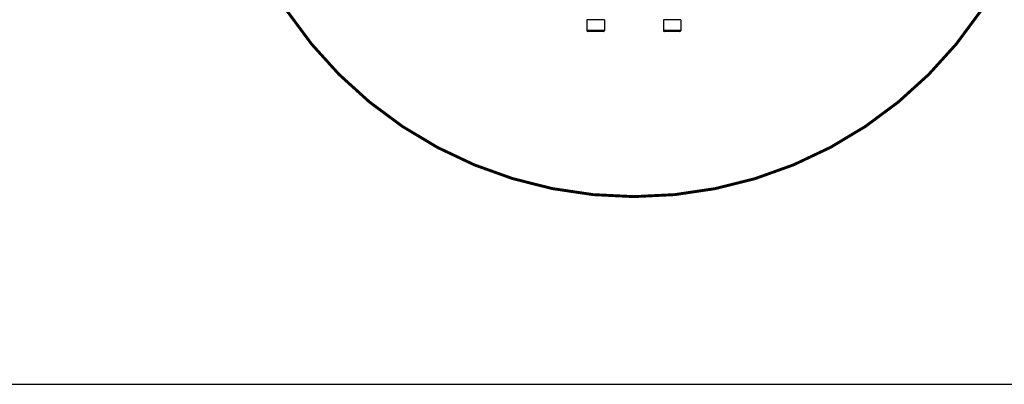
# Model space of a CAD drawing. Header units: millimetres. Extents: x 0 to 5945, y 0 to 4205.
# Tile 21 of 80: x 2068 to 3422, y 0 to 501. Entities that reach past the tile are written whole.
import ezdxf

# ---------------------------------------------------------------- set-up
doc = ezdxf.new("R2010")
doc.units = ezdxf.units.MM
doc.header["$LTSCALE"] = 326.975
for name, color, linetype in [('204104000008_DXF_FORMAT', 7, 'CONTINUOUS'), ('204104000008DXF_CONTINUOUS_LINE', 7, 'CONTINUOUS'), ('501023000080DXF_CONTINUOUS_LINE', 7, 'CONTINUOUS')]:
    doc.layers.add(name, color=color, linetype=linetype)

msp = doc.modelspace()

# ---------------------------------------------------------------- linework, layer by layer
at = {"layer": '204104000008_DXF_FORMAT', "color": 7, "linetype": 'Continuous'}
msp.add_line((0, 0), (5945, 0), dxfattribs=at)
at = {"layer": '204104000008DXF_CONTINUOUS_LINE', "color": 2, "linetype": 'Continuous', "const_width": 4}
msp.add_lwpolyline([(2339.611, 830.766, 1), (3485.611, 830.766, 1)], format="xyb", close=True, dxfattribs=at)
at = {"layer": '501023000080DXF_CONTINUOUS_LINE', "color": 7, "linetype": 'Continuous'}
for p, q in [((2848.111, 500.766), (2848.111, 485.966)), ((2872.111, 500.766), (2848.111, 500.766)), ((2872.111, 500.766), (2872.111, 485.966)), ((2953.111, 500.766), (2953.111, 485.966)), ((2977.111, 500.766), (2953.111, 500.766)), ((2977.111, 500.766), (2977.111, 485.966)), ((2870.911, 484.766), (2849.311, 484.766)), ((2975.911, 484.766), (2954.311, 484.766))]:
    msp.add_line(p, q, dxfattribs=at)
at = {"layer": '501023000080DXF_CONTINUOUS_LINE', "color": 9, "linetype": 'Continuous'}
for p, q in [((2872.111, 485.966), (2848.111, 485.966)), ((2977.111, 485.966), (2953.111, 485.966))]:
    msp.add_line(p, q, dxfattribs=at)
at = {"layer": '501023000080DXF_CONTINUOUS_LINE', "color": 7, "linetype": 'Continuous'}
for centre, start, end in [((2849.311, 485.966), 180, 270), ((2870.911, 485.966), 270, 360), ((2954.311, 485.966), 180, 270), ((2975.911, 485.966), 270, 360)]:
    msp.add_arc(centre, 1.2, start, end, dxfattribs=at)

doc.saveas('drawing.dxf')
